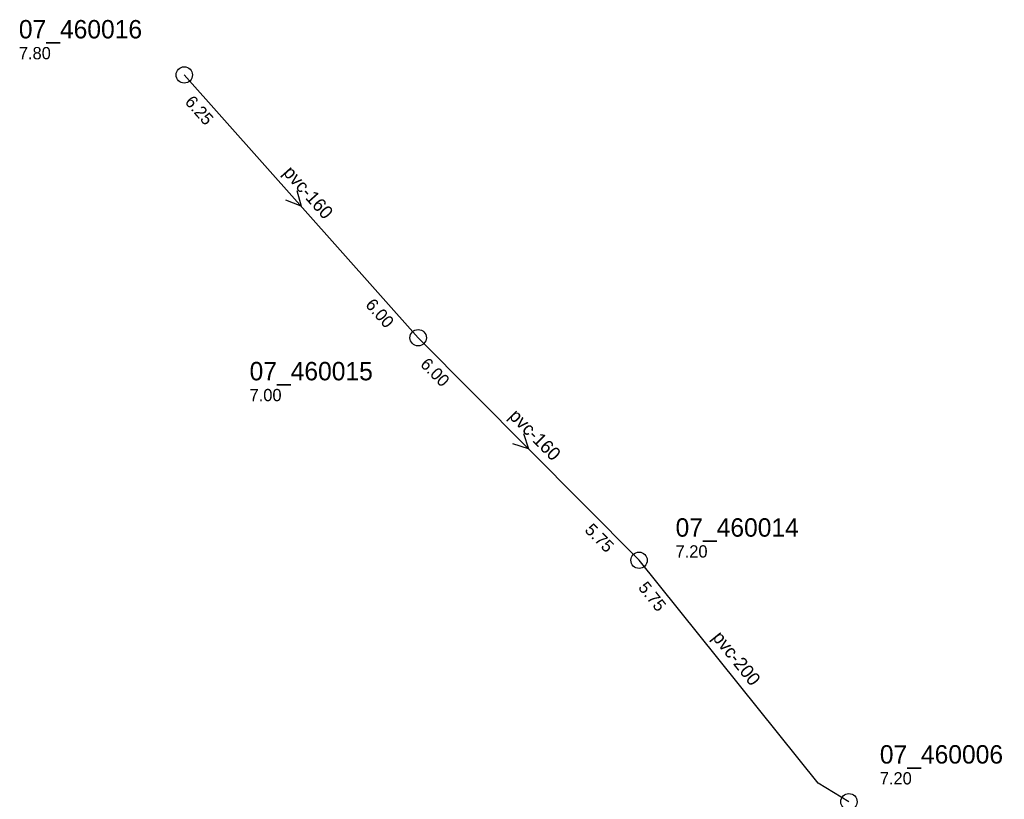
# Model space of a CAD drawing. Header units: metres. Extents: x 163992 to 165429, y 447924 to 449146.
# Tile 13 of 34: x 164243 to 164339, y 449070 to 449146. Entities that reach past the tile are written whole.
import ezdxf

# ---------------------------------------------------------------- set-up
doc = ezdxf.new("R2010")
doc.units = ezdxf.units.M

msp = doc.modelspace()

# ---------------------------------------------------------------- linework, layer by layer
at = {"layer": 'CON_BxH160x160mm', "linetype": 'Continuous'}
for points in [[(164281.635, 449115.392), (164258.775, 449141.092)], [(164303.24, 449093.618), (164281.635, 449115.392)]]:
    msp.add_lwpolyline(points, dxfattribs=at)
at = {"layer": 'CON_BxH200x200mm', "linetype": 'Continuous'}
msp.add_lwpolyline([(164323.761, 449070.009), (164320.76, 449071.81), (164303.24, 449093.618)], dxfattribs=at)
at = {"layer": 'NOD_inspectieput'}
for centre in [(164258.77, 449141.09), (164281.64, 449115.39), (164303.24, 449093.62), (164323.76, 449070.01)]:
    msp.add_circle(centre, 0.8, dxfattribs=at)
at = {"layer": 'PIJL'}
for points in [[(164269.79, 449129.8), (164270.21, 449128.24), (164268.71, 449128.84)], [(164291.93, 449106.03), (164292.44, 449104.51), (164290.91, 449105.02)]]:
    msp.add_lwpolyline(points, dxfattribs=at)

# ---------------------------------------------------------------- texts
at = {"layer": 'DMM_BxH160x160mm'}
for rotation, p in [(-48.35, (164268.36, 449131.49)), (-45.22, (164290.43, 449107.64))]:
    msp.add_text('pvc-160', height=1.3, rotation=rotation, dxfattribs=at).set_placement(p)
at = {"layer": 'DMM_BxH200x200mm'}
msp.add_text('pvc-200', height=1.3, rotation=-51.22, dxfattribs=at).set_placement((164310.33, 449086.05))
at = {"layer": 'INV_BxH160x160mm'}
for s, rotation, p in [('6.25', -48.35, (164258.76, 449138.4)), ('6.00', -48.35, (164276.41, 449118.56)), ('6.00', -45.22, (164281.77, 449112.7)), ('5.75', -45.22, (164297.85, 449096.5))]:
    msp.add_text(s, height=1.2, rotation=rotation, dxfattribs=at).set_placement(p)
at = {"layer": 'INV_BxH200x200mm'}
msp.add_text('5.75', height=1.2, rotation=-51.22, dxfattribs=at).set_placement((164303.09, 449090.93))
at = {"layer": 'NLV_inspectieput'}
for s, p in [('7.80', (164242.6, 449142.62)), ('7.00', (164265.16, 449109.18)), ('7.20', (164306.81, 449093.89)), ('7.20', (164326.78, 449071.7))]:
    msp.add_text(s, height=1.2, dxfattribs=at).set_placement(p)
at = {"layer": 'NNR_inspectieput'}
for s, p in [('07_460016', (164242.6, 449144.66)), ('07_460015', (164265.16, 449111.22)), ('07_460014', (164306.81, 449095.93)), ('07_460006', (164326.78, 449073.74))]:
    msp.add_text(s, height=1.8, dxfattribs=at).set_placement(p)

doc.saveas('drawing.dxf')
